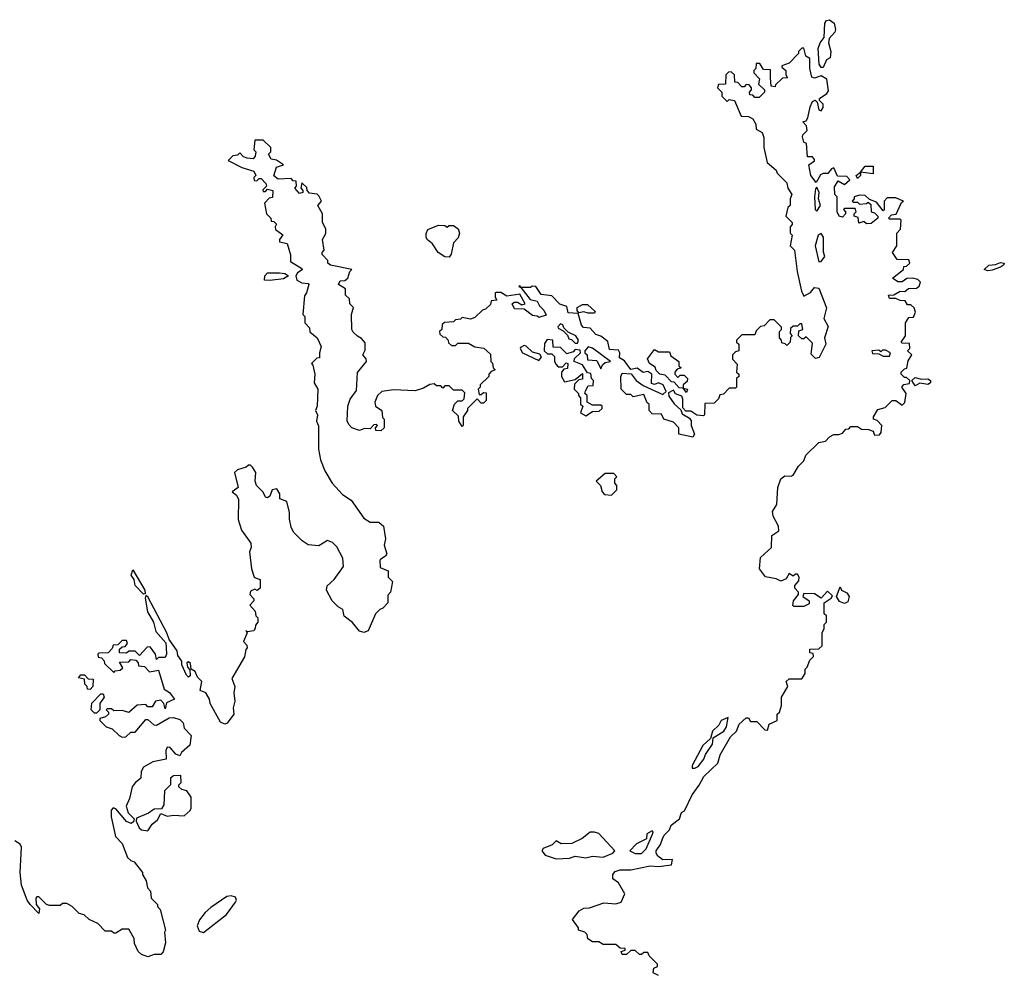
# Model space of a CAD drawing. Extents: x 1985742 to 2252716, y 78271 to 266492.
# Tile 51 of 250: x 2089535 to 2094142, y 159933 to 164403. Entities that reach past the tile are written whole.
import ezdxf

# ---------------------------------------------------------------- set-up
doc = ezdxf.new("R2010")
doc.units = 0

msp = doc.modelspace()

# ---------------------------------------------------------------- linework, layer by layer
at = {"layer": '0CON10XD'}
for points in [[(2093295, 164180), (2093285, 164180), (2093276.2, 164195), (2093272, 164268), (2093281.2, 164295), (2093299.3, 164320.7), (2093302.2, 164387.8), (2093310, 164400), (2093325, 164403.3), (2093347, 164387), (2093353, 164357), (2093350, 164345), (2093322.5, 164315), (2093320, 164295), (2093330, 164255), (2093327.5, 164225), (2093310, 164215), (2093295, 164180)], [(2093651.7, 163561.7), (2093635, 163570), (2093595, 163570), (2093580, 163555), (2093580, 163515), (2093575, 163510), (2093545, 163550), (2093511.7, 163561.7), (2093491.7, 163581.7), (2093465, 163582.5), (2093440, 163575), (2093440, 163565), (2093430, 163555), (2093435, 163550), (2093455, 163550), (2093465, 163540), (2093497, 163543), (2093505, 163550), (2093518.3, 163538.3), (2093520, 163505), (2093535, 163500), (2093550, 163485), (2093550, 163475), (2093519.3, 163450.7), (2093498.3, 163448.3), (2093485, 163460), (2093461.7, 163451.7), (2093458.3, 163478.3), (2093440, 163485), (2093440, 163495), (2093450, 163505), (2093445, 163520), (2093395, 163520), (2093390, 163515), (2093400, 163505), (2093400, 163495), (2093385, 163480), (2093370, 163485), (2093360, 163505), (2093360, 163575), (2093350, 163585), (2093348.3, 163621.7), (2093365, 163650), (2093395, 163632.5), (2093420, 163655), (2093405, 163670), (2093361.7, 163671.7), (2093345, 163710), (2093333.6, 163706.4), (2093316.2, 163683.8), (2093295, 163683.8), (2093282.9, 163677.1), (2093261.7, 163641.7), (2093237.5, 163675), (2093227.5, 163725), (2093255, 163743.3), (2093255, 163750), (2093245, 163761.2), (2093221.7, 163761.7), (2093217.5, 163825), (2093205, 163830), (2093197.5, 163855), (2093200, 163865), (2093220, 163885), (2093217, 163907), (2093200, 163925), (2093215, 163930), (2093222.5, 163945), (2093233.6, 163996.4), (2093245, 164020), (2093257.5, 164027.5), (2093267.5, 164017.5), (2093275, 163982.5), (2093285, 163977.5), (2093295, 163992.5), (2093295, 164007.5), (2093277.5, 164025), (2093277.5, 164035), (2093312, 164058), (2093320, 164070), (2093312, 164125), (2093285, 164140), (2093255, 164130), (2093242.5, 164135), (2093232.5, 164175), (2093231.7, 164221.7), (2093213, 164233), (2093205, 164270), (2093195, 164270), (2093180, 164255), (2093180, 164245), (2093135, 164200), (2093101.7, 164188.3), (2093101.7, 164181.7), (2093120, 164165), (2093120, 164145), (2093128.3, 164131.7), (2093105, 164130), (2093071.7, 164098.3), (2093070, 164090), (2093051.7, 164091.7), (2093048.3, 164131.7), (2093048.3, 164168.3), (2093015, 164170), (2092998.3, 164198.3), (2092981.7, 164198.3), (2092980, 164175), (2092970, 164165), (2092970, 164155), (2092997, 164127), (2092992.5, 164102.5), (2093020, 164075), (2093020, 164065), (2092995, 164040), (2092975, 164040), (2092965, 164050), (2092951.7, 164051.7), (2092950, 164065), (2092960, 164075), (2092960, 164085), (2092948.3, 164098.3), (2092935, 164100), (2092925, 164090), (2092915, 164090), (2092895, 164110), (2092881.7, 164111.7), (2092880, 164145), (2092865, 164160), (2092851.7, 164158.3), (2092840, 164145), (2092838.3, 164101.7), (2092805, 164100), (2092800, 164085), (2092820, 164065), (2092820, 164045), (2092845, 164020), (2092855, 164030), (2092880, 164025), (2092911.7, 163951.7), (2092945, 163950), (2092965, 163940), (2092980, 163915), (2092981.7, 163891.7), (2093010, 163875), (2093017, 163853), (2093017.5, 163805), (2093033.3, 163735), (2093075, 163700), (2093080, 163685), (2093125, 163640), (2093130, 163615), (2093147.5, 163585), (2093140, 163565), (2093140, 163535), (2093130, 163525), (2093120, 163485), (2093150, 163455), (2093150, 163445), (2093140, 163435), (2093140, 163405), (2093150, 163395), (2093140, 163345), (2093160, 163325), (2093172.5, 163225), (2093193, 163133), (2093205, 163110), (2093235, 163127.5), (2093255, 163150), (2093275, 163147.5), (2093310.8, 163055), (2093298.6, 163005), (2093318.8, 162968.8), (2093301.2, 162915), (2093307.5, 162885), (2093276.4, 162823.6), (2093258.3, 162818.3), (2093238.3, 162838.3), (2093245, 162890), (2093215, 162920), (2093205, 162910), (2093195, 162910), (2093180, 162925), (2093181.7, 162948.3), (2093200, 162955), (2093195, 162980), (2093185, 162980), (2093175, 162970), (2093155, 162970), (2093141.7, 162958.3), (2093140, 162935), (2093150, 162925), (2093142.5, 162917.5), (2093140, 162895), (2093125, 162880), (2093117, 162887), (2093101.7, 162891.7), (2093100, 162905), (2093090, 162915), (2093090, 162945), (2093100, 162955), (2093100, 162965), (2093065, 163000), (2093045, 163000), (2093018.3, 162971.7), (2093001.7, 162968.3), (2092981.7, 162948.3), (2092975, 162930), (2092915, 162930), (2092890, 162905), (2092890, 162895), (2092900, 162885), (2092900, 162855), (2092885, 162850), (2092870, 162835), (2092870, 162815), (2092891.7, 162791.7), (2092890, 162755), (2092900, 162745), (2092900, 162735), (2092890, 162725), (2092890, 162685), (2092885, 162680), (2092855, 162680), (2092828.3, 162651.7), (2092811.7, 162648.3), (2092805, 162630), (2092785, 162610), (2092741.7, 162608.3), (2092740, 162555), (2092735, 162550), (2092703, 162553), (2092675, 162572.5), (2092652.5, 162572.5), (2092638.3, 162588.3), (2092638.8, 162628.8), (2092633, 162643), (2092603.8, 162653.8), (2092595, 162670), (2092571.7, 162658.3), (2092573, 162643), (2092597, 162607), (2092628.3, 162578.3), (2092635, 162560), (2092669.3, 162539.3), (2092677, 162527), (2092677.5, 162505), (2092692.5, 162465), (2092685, 162450), (2092620, 162465), (2092620, 162495), (2092595, 162520), (2092550, 162535), (2092538.3, 162558.3), (2092495, 162560), (2092480, 162575), (2092480, 162605), (2092471.7, 162611.7), (2092455, 162650), (2092405, 162640), (2092395, 162650), (2092375, 162650), (2092350, 162675), (2092347.5, 162735), (2092355, 162750), (2092397, 162747), (2092420, 162715), (2092453, 162693), (2092545, 162650), (2092560, 162665), (2092546.7, 162695), (2092525, 162704), (2092505, 162697.5), (2092491.7, 162701.7), (2092492.5, 162745), (2092475, 162757.5), (2092453, 162753), (2092425, 162773.3), (2092395, 162767.5), (2092365, 162807.5), (2092341.2, 162821.2), (2092343.8, 162845), (2092337, 162857), (2092295, 162860), (2092287.7, 162897.7), (2092255, 162923.8), (2092230.8, 162930.8), (2092205, 162960), (2092173.3, 162963.3), (2092163.3, 162975), (2092148.3, 163028.3), (2092101.7, 163031.7), (2092095, 163062.5), (2092062.7, 163072.7), (2092025, 163112), (2091975, 163117.5), (2091950, 163155), (2091933.3, 163156.7), (2091925, 163150), (2091880, 163150), (2091875, 163160), (2091870, 163155), (2091880, 163150), (2091923.8, 163093.8), (2091956.7, 163086.7), (2091967.5, 163065), (2091987.5, 163045), (2091998.3, 163021.7), (2091965, 163010), (2091957, 163017), (2091935, 163020), (2091895, 163050), (2091850.7, 163050.7), (2091840, 163075), (2091848.3, 163081.7), (2091865, 163082.5), (2091885, 163070), (2091900, 163075), (2091875, 163120), (2091815, 163110), (2091787, 163127), (2091765, 163127.5), (2091760, 163125), (2091760, 163105), (2091768.3, 163091.7), (2091741.7, 163088.3), (2091738.3, 163071.7), (2091715, 163050), (2091700, 163045), (2091665, 163010), (2091645, 163002.5), (2091605, 163010), (2091597, 163003), (2091575, 163000), (2091565, 162990), (2091523, 162987), (2091511.7, 162978.3), (2091510, 162955), (2091500, 162945), (2091501.7, 162931.7), (2091515, 162920), (2091528.3, 162918.3), (2091540, 162905), (2091541.7, 162891.7), (2091555, 162880), (2091575, 162880), (2091585, 162890), (2091635, 162890), (2091665, 162872.5), (2091707, 162867), (2091738.3, 162838.3), (2091740, 162805), (2091747, 162797), (2091750, 162775), (2091760, 162765), (2091741.7, 162758.3), (2091730, 162745), (2091730, 162735), (2091690, 162695), (2091690, 162685), (2091680, 162675), (2091685, 162650), (2091695, 162650), (2091705, 162660), (2091718.3, 162658.3), (2091718.3, 162621.7), (2091705, 162610), (2091695, 162610), (2091675, 162630), (2091630, 162585), (2091630, 162575), (2091610, 162545), (2091610, 162505), (2091605, 162500), (2091590, 162525), (2091588.3, 162548.3), (2091560, 162575), (2091570, 162605), (2091585, 162620), (2091605, 162620), (2091615, 162630), (2091618.3, 162658.3), (2091605, 162670), (2091565, 162670), (2091545, 162690), (2091525, 162690), (2091515, 162680), (2091505, 162690), (2091485, 162690), (2091475, 162700), (2091455, 162697.5), (2091425, 162680), (2091385, 162667.5), (2091285, 162672.5), (2091230, 162665), (2091210, 162645), (2091197.5, 162615), (2091200, 162595), (2091230, 162575), (2091232.5, 162542.5), (2091240, 162535), (2091240, 162495), (2091225, 162480), (2091201.7, 162481.7), (2091200, 162495), (2091210, 162505), (2091205, 162510), (2091191.7, 162508.3), (2091175, 162490), (2091148.3, 162491.7), (2091125, 162482.5), (2091090, 162495), (2091075, 162510), (2091067, 162527), (2091070, 162595), (2091081.7, 162628.3), (2091111.7, 162668.3), (2091116.4, 162753.6), (2091157.5, 162805), (2091157, 162817), (2091140, 162835), (2091151.7, 162858.3), (2091151.7, 162891.7), (2091135, 162912.5), (2091115, 162922.5), (2091095, 162942.5), (2091090, 162955), (2091087.5, 163025), (2091097, 163057), (2091080, 163075), (2091078.3, 163098.3), (2091060, 163115), (2091060, 163145), (2091027.5, 163165), (2091035, 163182.5), (2091057, 163183), (2091070, 163195), (2091080, 163225), (2091090, 163235), (2090990, 163255), (2090977.5, 163265), (2090977.5, 163277.5), (2090950, 163305), (2090950, 163315), (2090960, 163325), (2090952.5, 163375), (2090967, 163403), (2090967.5, 163425), (2090952.5, 163455), (2090952.5, 163495), (2090930, 163535), (2090947.5, 163555), (2090935, 163580), (2090927, 163587), (2090891.7, 163591.7), (2090880, 163605), (2090878.3, 163618.3), (2090855, 163640), (2090850, 163615), (2090860, 163605), (2090860, 163595), (2090845, 163590), (2090822.5, 163615), (2090830, 163625), (2090828.3, 163648.3), (2090815, 163650), (2090805, 163660), (2090745, 163657.5), (2090723.6, 163673.6), (2090737, 163713), (2090770, 163725), (2090737, 163747), (2090711.7, 163751.7), (2090700, 163775), (2090710, 163785), (2090710, 163805), (2090675, 163840), (2090635, 163840), (2090630, 163795), (2090640, 163785), (2090637.5, 163765), (2090627, 163753), (2090600, 163755)], [(2090600, 163755), (2090581.7, 163761.7), (2090565, 163780), (2090555, 163770), (2090533, 163767), (2090510, 163745), (2090575, 163712.5), (2090630, 163695), (2090640, 163675), (2090630, 163665), (2090631.7, 163651.7), (2090645, 163650), (2090655, 163660), (2090665, 163660), (2090687, 163637), (2090690, 163625), (2090673, 163607), (2090675, 163600), (2090685, 163600), (2090695, 163610), (2090720, 163605), (2090718.3, 163571.7), (2090701.7, 163568.3), (2090680, 163545), (2090690, 163495), (2090710, 163475), (2090711.7, 163461.7), (2090725, 163460), (2090737, 163447), (2090730, 163435), (2090731.7, 163421.7), (2090767, 163397), (2090750, 163375), (2090750, 163365), (2090786.7, 163356.7), (2090803, 163303), (2090803, 163273), (2090855, 163240), (2090856.1, 163233.9), (2090835, 163220), (2090827.5, 163205), (2090832.5, 163185), (2090855, 163172.5), (2090885, 163170), (2090887.5, 163165), (2090877.5, 163125), (2090868.3, 163111.7), (2090860, 163025), (2090870, 163015), (2090870, 162985), (2090891.7, 162961.7), (2090893, 162943), (2090927.5, 162915), (2090946.2, 162875), (2090937.5, 162845), (2090938.3, 162821.7), (2090925, 162820), (2090900, 162795), (2090907, 162787), (2090916.7, 162745), (2090913.3, 162705), (2090930, 162675), (2090927.5, 162595), (2090920, 162575), (2090928.8, 162555), (2090923.3, 162525), (2090933, 162503), (2090933.8, 162395), (2090942.5, 162345), (2090963.3, 162293.3), (2090997.5, 162235), (2091045, 162182.5), (2091085.9, 162155.9), (2091145, 162072.5), (2091175, 162052.5), (2091215, 162052.5), (2091237.5, 162035), (2091247.5, 161975), (2091240, 161945), (2091252.5, 161905), (2091246.4, 161893.6), (2091225, 161880), (2091220, 161875), (2091221.7, 161841.7), (2091260, 161825), (2091260, 161795), (2091280, 161775), (2091270, 161725), (2091258.3, 161711.7), (2091257.5, 161675), (2091235, 161650), (2091220, 161645), (2091200, 161625), (2091165.9, 161544.1), (2091145, 161536.7), (2091125, 161542.5), (2091093, 161583), (2091053.6, 161613.6), (2091047.5, 161645), (2091025, 161657.5), (2090997.5, 161685), (2090970, 161735), (2090973.3, 161755), (2091006.7, 161785), (2091050, 161845), (2091047.5, 161885), (2091018.3, 161938.3), (2090998.3, 161958.3), (2090975, 161967.5), (2090935, 161942.5), (2090885, 161947.5), (2090857.5, 161965), (2090817, 162007), (2090805, 162030), (2090797, 162067), (2090798.3, 162098.3), (2090785, 162150), (2090752.5, 162162.5), (2090752, 162185), (2090738.3, 162208.3), (2090715.8, 162204.2), (2090705.6, 162174.4), (2090695, 162167.5), (2090685, 162170), (2090673.6, 162193.6), (2090643.8, 162225), (2090637.5, 162245), (2090640, 162285), (2090625, 162310), (2090615, 162320), (2090605, 162320), (2090595, 162310), (2090555, 162297.5), (2090540, 162285), (2090557.5, 162215), (2090530, 162195), (2090549.3, 162179.3), (2090559.3, 162159.3), (2090556.7, 162065), (2090572.5, 162015), (2090616.7, 161955), (2090617.5, 161935), (2090610, 161915), (2090620, 161835), (2090632.5, 161795), (2090641.7, 161791.7), (2090660, 161785), (2090660, 161745), (2090647, 161733), (2090635, 161740), (2090615, 161730), (2090612.5, 161715), (2090630, 161695), (2090630, 161685), (2090612.5, 161665), (2090637, 161637), (2090640, 161615), (2090650, 161605), (2090650, 161585), (2090638.3, 161571.7), (2090637.5, 161555), (2090630, 161545), (2090600, 161540), (2090593, 161547), (2090600, 161535), (2090582.5, 161495), (2090598.3, 161478.3), (2090600, 161465), (2090593, 161457), (2090586.7, 161423.3), (2090528.3, 161321.7), (2090542.5, 161285), (2090537.5, 161255), (2090542.5, 161215), (2090533.3, 161185), (2090536.7, 161155), (2090506.4, 161113.6), (2090495, 161107.5), (2090475, 161117.5), (2090426.2, 161205), (2090423.8, 161225), (2090406.7, 161255), (2090380, 161265), (2090387.3, 161307.3), (2090367.7, 161327.7), (2090356.2, 161355), (2090337.5, 161365), (2090335, 161392.5), (2090325, 161400), (2090317.5, 161395), (2090320, 161375), (2090331.7, 161361.7), (2090332.5, 161335), (2090325, 161327.5), (2090315, 161337.5), (2090294.2, 161385), (2090293.6, 161403.6), (2090275, 161430), (2090271.7, 161451.7), (2090233.9, 161503.9), (2090223.8, 161535), (2090135, 161703.3), (2090125, 161710), (2090122.3, 161697.7), (2090132.9, 161632.9), (2090161.2, 161585), (2090171.4, 161541.4), (2090218.8, 161488.8), (2090220, 161465), (2090222.5, 161435), (2090215, 161420), (2090185, 161420), (2090175, 161410), (2090170, 161435), (2090145, 161470), (2090131.7, 161468.3), (2090095, 161430), (2090075, 161450), (2090045, 161450), (2090035, 161440), (2090001.7, 161441.7), (2090001.7, 161458.3), (2090015, 161470), (2090028.3, 161471.7), (2090040, 161485), (2090035, 161500), (2090015, 161500), (2089995, 161480), (2089971.7, 161478.3), (2089968.3, 161461.7), (2089948.3, 161441.7), (2089905, 161440), (2089900, 161435), (2089901.7, 161421.7), (2089918.3, 161418.3), (2089930, 161405), (2089931.7, 161391.7), (2089975, 161350), (2089982.5, 161357.5), (2090005, 161360), (2090018.3, 161371.7), (2090001.7, 161398.3), (2090045, 161400), (2090055, 161410), (2090078.3, 161408.3), (2090090, 161395), (2090091.7, 161381.7), (2090118.3, 161378.3), (2090143, 161353), (2090185, 161360), (2090211.7, 161271.7), (2090236.4, 161256.4), (2090260, 161225), (2090221.7, 161208.3), (2090215, 161180), (2090210, 161205), (2090195, 161220), (2090170, 161215), (2090155, 161190), (2090135, 161190), (2090125, 161200), (2090085, 161197.5), (2090045, 161162.5), (2090015, 161172.5), (2089975, 161170), (2089965, 161180), (2089945, 161180), (2089940, 161175), (2089950, 161165), (2089950, 161155), (2089937, 161143), (2089910, 161135), (2089910, 161125), (2089940, 161095), (2089967, 161087), (2090000, 161055), (2090015, 161047.5), (2090031.7, 161048.3), (2090055, 161070), (2090075, 161070), (2090125, 161130), (2090135, 161130), (2090162.5, 161105), (2090175, 161103.8), (2090235, 161137.5), (2090255, 161140), (2090285, 161130), (2090300, 161115), (2090305, 161090), (2090337.5, 161055), (2090330.7, 161009.3), (2090292.5, 160975), (2090285, 160960), (2090265, 160967.5), (2090238.8, 160998.8), (2090225, 161000), (2090218.8, 160985), (2090220, 160945), (2090158.3, 160931.7), (2090115, 160907.5), (2090103.9, 160886.1), (2090102.5, 160855), (2090075.8, 160834.2), (2090062, 160815), (2090049.1, 160760.9), (2090033.8, 160725), (2090043, 160693), (2090070, 160665), (2090068.3, 160651.7), (2090057, 160643), (2090035, 160652.5), (2089985, 160712.5), (2089973, 160717), (2089963.6, 160706.4), (2089963.3, 160675), (2089983, 160583), (2090015, 160550), (2090040, 160485), (2090055, 160470), (2090070, 160465), (2090110, 160415), (2090110, 160405), (2090127.5, 160375), (2090133, 160343), (2090147, 160327), (2090150, 160295), (2090180, 160265), (2090180, 160255), (2090191.7, 160241.7), (2090217.5, 160145), (2090213.3, 160135), (2090217.5, 160085), (2090207, 160043), (2090195, 160030), (2090165, 160030), (2090135, 160020), (2090105, 160030), (2090090, 160045), (2090073, 160083), (2090070, 160105), (2090045, 160150), (2090015, 160150), (2089985, 160130), (2089975, 160130), (2089965, 160140), (2089935, 160140), (2089900, 160175), (2089860, 160195), (2089837, 160217), (2089813, 160223), (2089780, 160255), (2089755, 160270), (2089735, 160270), (2089725, 160260), (2089675, 160260), (2089660, 160265), (2089625, 160300), (2089615, 160300), (2089610, 160295), (2089612.5, 160265), (2089627.5, 160245), (2089625, 160222.5), (2089583.3, 160265), (2089570, 160285), (2089544.2, 160355), (2089537.5, 160415), (2089543, 160533), (2089537.5, 160547.5), (2089512.6, 160562.6)], [(2093455, 163660), (2093450, 163675), (2093470, 163690), (2093491.7, 163718.3), (2093528.3, 163718.3), (2093528.3, 163681.7), (2093470, 163690), (2093470, 163675), (2093455, 163660)], [(2093265, 163507.5), (2093282.5, 163535), (2093272.5, 163565), (2093276.7, 163595), (2093265, 163620), (2093258.3, 163611.7), (2093254, 163575), (2093257.5, 163515), (2093265, 163507.5)], [(2092525, 159932.5), (2092500, 159945), (2092503, 159967), (2092520, 159975), (2092520, 159985), (2092480, 160025), (2092475, 160040), (2092455, 160040), (2092445, 160030), (2092435, 160030), (2092415, 160050), (2092395, 160050), (2092375, 160030), (2092355, 160030), (2092350, 160045), (2092368.3, 160051.7), (2092368.3, 160058.3), (2092345, 160060), (2092325, 160077.5), (2092265, 160077.5), (2092245, 160090), (2092215, 160090), (2092193.6, 160103.6), (2092190, 160125), (2092180, 160135), (2092150, 160145), (2092150, 160155), (2092122.5, 160195), (2092152.5, 160235), (2092175, 160247.5), (2092201.7, 160248.3), (2092268.3, 160271.7), (2092325, 160267.5), (2092350, 160275), (2092366.7, 160315), (2092336.4, 160366.4), (2092310, 160385), (2092310, 160405), (2092321.7, 160418.3), (2092345, 160426.7), (2092395, 160427.5), (2092485, 160446.2), (2092525, 160442), (2092585, 160450), (2092590, 160475), (2092545, 160473.3), (2092521.2, 160491.2), (2092514, 160504), (2092514, 160516), (2092533.3, 160545), (2092542.5, 160572.5), (2092550.7, 160589.3), (2092576.1, 160613.9), (2092583.6, 160636.4), (2092622.5, 160665), (2092632.5, 160695), (2092646.7, 160703.3), (2092681.7, 160778.3), (2092715, 160822.5), (2092736.4, 160863.6), (2092802.5, 160925), (2092812.5, 160965), (2092861.2, 161048.8), (2092890, 161075), (2092902, 161108), (2092935, 161137.5), (2092945, 161137.5), (2092955, 161120), (2092985, 161120), (2093021.7, 161081.7), (2093035, 161080), (2093041.7, 161108.3), (2093080, 161125), (2093080, 161155), (2093090, 161165), (2093100, 161195), (2093100, 161235), (2093130, 161285), (2093121.7, 161308.3), (2093135, 161320), (2093195, 161320), (2093210, 161345), (2093210, 161365), (2093220, 161375), (2093231.7, 161408.3), (2093250, 161425), (2093248.3, 161438.3), (2093231.7, 161441.7), (2093231.7, 161458.3), (2093275, 161460), (2093290, 161475), (2093290, 161535), (2093300, 161555), (2093300, 161575), (2093310, 161585), (2093310, 161615), (2093300, 161625), (2093300, 161675), (2093333, 161697), (2093338.3, 161708.3), (2093315, 161730), (2093285, 161697.5), (2093255, 161717.5), (2093205, 161720), (2093200, 161705), (2093230, 161685), (2093229.3, 161670.7), (2093205, 161658.8), (2093158.3, 161658.3), (2093153.3, 161663.3), (2093156.7, 161685), (2093180, 161715), (2093180, 161725), (2093162.5, 161745), (2093163, 161757), (2093181.7, 161778.3), (2093182.5, 161795), (2093175, 161810), (2093165, 161810), (2093155, 161800), (2093135, 161812.5), (2093122, 161788), (2093097, 161777), (2093075, 161787.5), (2093025, 161797.5), (2092997.5, 161835), (2093001.7, 161888.3), (2093052.5, 161935), (2093055, 161990), (2093087, 162013), (2093086, 162035), (2093060.5, 162080.5), (2093057, 162103), (2093077.5, 162135), (2093083.3, 162215), (2093097.5, 162255), (2093115, 162270), (2093145, 162267.5), (2093155, 162272.5), (2093180, 162315), (2093205, 162340), (2093213.9, 162366.1), (2093273.9, 162426.1), (2093305, 162432.5), (2093325, 162452.5), (2093345, 162462.5), (2093367.5, 162462.5), (2093385, 162470), (2093401.7, 162488.3), (2093415, 162490), (2093425, 162500), (2093455, 162500), (2093475, 162487.5), (2093507, 162487), (2093528.3, 162478.3), (2093535, 162460), (2093558.3, 162461.7), (2093567, 162473), (2093570, 162505), (2093548.3, 162528.3), (2093530, 162535), (2093530, 162545), (2093550.7, 162579.3), (2093585, 162590), (2093618.3, 162621.7), (2093635, 162622.5), (2093665, 162600), (2093677, 162613), (2093682.5, 162655), (2093662.5, 162685), (2093673, 162697), (2093698.3, 162701.7), (2093700, 162715), (2093685, 162730), (2093675, 162730), (2093660, 162745), (2093660, 162755), (2093675, 162770), (2093687, 162773), (2093693, 162807), (2093710, 162835), (2093690, 162855), (2093700, 162865), (2093698.3, 162888.3), (2093665, 162890), (2093660, 162895), (2093680, 162925), (2093680, 162985), (2093695, 163010), (2093718.3, 163011.7), (2093727.5, 163035), (2093720, 163055), (2093705, 163070), (2093690, 163070), (2093678.3, 163088.3), (2093655, 163090), (2093635, 163100), (2093605, 163100), (2093600, 163115), (2093625, 163116.7), (2093655, 163133.8), (2093677.5, 163132.5), (2093693.8, 163146.2), (2093731.7, 163148.3), (2093743.8, 163156.2), (2093750, 163175), (2093737.7, 163187.7), (2093715, 163193.8), (2093686.7, 163193.3), (2093665, 163177.5), (2093645, 163177.5), (2093620, 163195), (2093670, 163235), (2093671.7, 163248.3), (2093685, 163250), (2093700, 163265), (2093695, 163280), (2093641.7, 163281.7), (2093620, 163315), (2093640, 163345), (2093640, 163405), (2093657, 163423), (2093660, 163465), (2093655, 163470), (2093605, 163470), (2093600, 163475), (2093615, 163490), (2093637, 163493), (2093661.7, 163548.3), (2093670, 163555), (2093651.7, 163561.7)], [(2091545, 163293.3), (2091525, 163293.8), (2091492.5, 163315), (2091467.5, 163355), (2091443.9, 163373.9), (2091436.7, 163385), (2091436.4, 163403.6), (2091445, 163422.5), (2091495, 163442.5), (2091525, 163440), (2091535, 163432.5), (2091545, 163440), (2091565, 163440), (2091587.5, 163425), (2091593.3, 163405), (2091587, 163383), (2091565, 163360), (2091554.1, 163305.9), (2091545, 163293.3)], [(2093275, 163270), (2093285, 163272.5), (2093302.5, 163295), (2093296.1, 163316.1), (2093296.1, 163386.1), (2093285, 163402.5), (2093271.2, 163395), (2093258, 163345), (2093275, 163270)], [(2094065, 163228.8), (2094047.5, 163235), (2094070, 163255), (2094101.7, 163258.3), (2094125, 163268), (2094142.5, 163265), (2094138.8, 163255), (2094125, 163246.2), (2094085, 163232.5), (2094065, 163228.8)], [(2090705, 163183.3), (2090680, 163185), (2090682, 163205), (2090695, 163220), (2090750, 163220), (2090775.8, 163215.8), (2090792.5, 163205), (2090769.2, 163190.8), (2090705, 163183.3)], [(2092225, 163030), (2092195, 163030), (2092175, 163037.5), (2092151.7, 163031.7), (2092143, 163043), (2092143, 163057), (2092168.3, 163071.7), (2092191.7, 163071.7), (2092228.3, 163038.3), (2092225, 163030)], [(2092145, 162890), (2092150, 162905), (2092137.5, 162925), (2092101.7, 162941.7), (2092081.7, 162961.7), (2092076.4, 162976.4), (2092065, 162980), (2092053, 162967), (2092055, 162960), (2092078.3, 162948.3), (2092098.3, 162928.3), (2092105, 162910), (2092117, 162907), (2092135, 162890), (2092145, 162890)], [(2091965, 162810), (2091977.5, 162825), (2091968.3, 162838.3), (2091935, 162847.5), (2091905, 162876.7), (2091895, 162880), (2091879.3, 162870.7), (2091876.7, 162865), (2091887.5, 162845), (2091965, 162810)], [(2092185, 162550), (2092215, 162570), (2092247, 162573), (2092260, 162585), (2092260, 162595), (2092255, 162600), (2092215, 162600), (2092190, 162615), (2092190, 162645), (2092180, 162655), (2092183, 162667), (2092195, 162690), (2092218.3, 162691.7), (2092220, 162715), (2092210, 162725), (2092208.3, 162748.3), (2092191.7, 162751.7), (2092168.3, 162788.3), (2092130, 162805), (2092131.7, 162818.3), (2092160, 162845), (2092158.3, 162858.3), (2092135, 162860), (2092125, 162850), (2092095, 162840), (2092065, 162870), (2092031.7, 162871.7), (2092030, 162905), (2092003, 162907), (2091990.7, 162889.3), (2091990, 162855), (2092005, 162840), (2092025, 162840), (2092038.3, 162828.3), (2092037.5, 162805), (2092045, 162790), (2092055, 162780), (2092075, 162780), (2092091.7, 162798.3), (2092100, 162795), (2092098.3, 162771.7), (2092081.7, 162768.3), (2092070, 162755), (2092070, 162735), (2092085, 162710), (2092135, 162720), (2092168.3, 162748.3), (2092168.3, 162721.7), (2092151.7, 162718.3), (2092131.7, 162698.3), (2092130, 162675), (2092150, 162655), (2092150, 162645), (2092160, 162635), (2092160, 162605), (2092170, 162595), (2092160, 162565), (2092185, 162550)], [(2092255, 162770), (2092261.7, 162788.3), (2092275, 162800), (2092300, 162805), (2092215, 162867.5), (2092195, 162872.5), (2092180, 162855), (2092180, 162845), (2092190, 162835), (2092191.7, 162811.7), (2092235, 162810), (2092255, 162770)], [(2092655, 162660), (2092640, 162680), (2092621.7, 162681.7), (2092598.3, 162708.3), (2092585, 162710), (2092555, 162740), (2092530, 162745), (2092513, 162763), (2092508.3, 162778.3), (2092482.5, 162795), (2092473, 162817), (2092505, 162860), (2092525, 162850), (2092575, 162850), (2092581.7, 162831.7), (2092620, 162805), (2092620, 162785), (2092630, 162775), (2092611.7, 162768.3), (2092600, 162755), (2092600, 162745), (2092615, 162730), (2092625, 162740), (2092645, 162740), (2092660, 162725), (2092658.3, 162711.7), (2092640, 162695), (2092640, 162680), (2092660, 162675), (2092655, 162660)], [(2093605, 162830), (2093610, 162845), (2093587, 162857), (2093573, 162857), (2093565, 162850), (2093555, 162857.5), (2093522.5, 162855), (2093525, 162842.5), (2093555, 162840), (2093575, 162830), (2093605, 162830)], [(2093725, 162690), (2093710, 162715), (2093725, 162730), (2093755, 162722.5), (2093785, 162723.3), (2093797.5, 162715), (2093797.5, 162705), (2093785, 162696.7), (2093747, 162703), (2093725, 162690)], [(2092305, 162180), (2092330, 162205), (2092330, 162225), (2092320, 162235), (2092320, 162255), (2092330, 162265), (2092315, 162280), (2092275, 162280), (2092232.5, 162245), (2092252.5, 162225), (2092260, 162195), (2092271.7, 162181.7), (2092305, 162180)], [(2090115, 161716.7), (2090076.1, 161756.1), (2090070, 161785), (2090056.2, 161805), (2090065, 161830), (2090120, 161735), (2090121.7, 161718.3), (2090115, 161716.7)], [(2093395, 161673.3), (2093372, 161682), (2093357.5, 161705), (2093375, 161750), (2093380, 161735), (2093405, 161722.5), (2093416.7, 161705), (2093410, 161680), (2093395, 161673.3)], [(2089865, 161270), (2089851.7, 161271.7), (2089850, 161285), (2089840, 161295), (2089838.3, 161318.3), (2089810, 161325), (2089821.7, 161338.3), (2089838.3, 161338.3), (2089855, 161320), (2089878.3, 161318.3), (2089877.5, 161285), (2089865, 161270)], [(2089895, 161160), (2089885, 161160), (2089870, 161175), (2089873, 161207), (2089915, 161250), (2089925, 161250), (2089930, 161235), (2089910, 161205), (2089910, 161175), (2089895, 161160)], [(2092681.7, 160901.7), (2092695, 160902.5), (2092709.3, 160910.7), (2092736, 160944), (2092743.8, 160966.2), (2092776.7, 161015), (2092780, 161045), (2092830, 161075), (2092842.5, 161095), (2092850, 161140), (2092817.5, 161125), (2092806.4, 161103.6), (2092776.7, 161075), (2092768.3, 161041.7), (2092731.7, 161008.3), (2092682.5, 160915), (2092681.7, 160901.7)], [(2090135, 160610), (2090155, 160640), (2090179.3, 160660.7), (2090195, 160690), (2090225, 160677.5), (2090255, 160682.5), (2090305, 160680), (2090332.5, 160705), (2090337.5, 160715), (2090337, 160767), (2090316.4, 160796.4), (2090293, 160803), (2090280, 160815), (2090280, 160825), (2090290, 160835), (2090288.3, 160868.3), (2090255, 160866.7), (2090240, 160855), (2090240, 160825), (2090213, 160797), (2090209.3, 160730.7), (2090198.3, 160711.7), (2090165, 160711.2), (2090138.3, 160691.7), (2090081.7, 160668.3), (2090080, 160655), (2090093.6, 160623.6), (2090105, 160613.3), (2090135, 160610)], [(2092045, 160478), (2092108.3, 160481.7), (2092135, 160490), (2092185, 160483.3), (2092215, 160490), (2092265, 160486.2), (2092310, 160505), (2092320, 160515), (2092245, 160597.5), (2092225, 160602.5), (2092205, 160602.5), (2092167, 160573), (2092119.3, 160550.7), (2092068.3, 160548.3), (2092045, 160562.5), (2092026.7, 160543.3), (2091984, 160526), (2091978.8, 160515), (2091993.3, 160495), (2092045, 160478)], [(2092445, 160503.3), (2092466.7, 160525), (2092496.4, 160593.6), (2092500, 160605), (2092495, 160610), (2092470, 160595), (2092468.3, 160571.7), (2092421.7, 160548.3), (2092390, 160515), (2092415, 160503.3), (2092445, 160503.3)], [(2090395, 160133.1), (2090502.1, 160217.9), (2090545.6, 160275), (2090550, 160285), (2090545, 160298.6), (2090525, 160305.5), (2090505, 160301.9), (2090429.1, 160250.9), (2090403.3, 160226.7), (2090376.8, 160193.2), (2090365.8, 160165), (2090375, 160140), (2090395, 160133.1)]]:
    msp.add_lwpolyline(points, dxfattribs=at)

doc.saveas('drawing.dxf')
